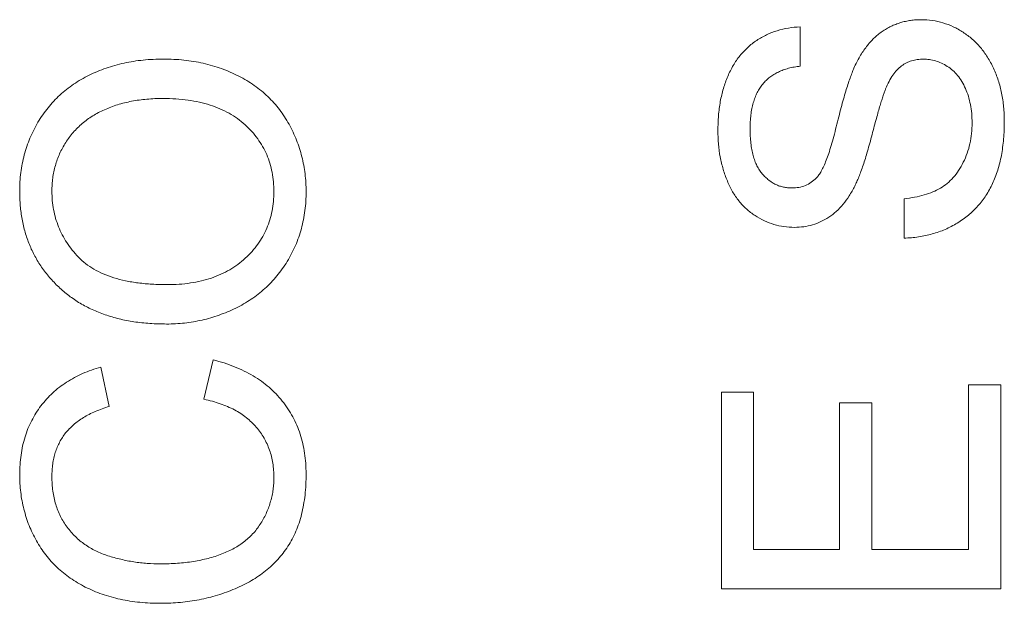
# Model space of a CAD drawing. Header units: millimetres. Extents: x 10 to 277, y 8 to 208.
# Tile 32 of 61: x 53.65 to 57.17, y 161.18 to 163.27. Entities that reach past the tile are written whole.
import ezdxf

# ---------------------------------------------------------------- set-up
doc = ezdxf.new("R2010")
doc.units = ezdxf.units.MM

msp = doc.modelspace()

# ---------------------------------------------------------------- linework, layer by layer
at = {"color": 7, "linetype": 'Continuous', "lineweight": 0}
for p, q in [((56.44, 163.2445), (56.44, 163.1034)), ((56.44, 163.2445), (56.44, 163.1034)), ((56.8118, 162.4881), (56.8118, 162.6291)), ((56.8118, 162.4881), (56.8118, 162.6291)), ((54.305, 161.9111), (54.3378, 162.0522)), ((54.305, 161.9111), (54.3378, 162.0522)), ((53.9358, 162.0265), (53.9661, 161.8855)), ((53.9358, 162.0265), (53.9661, 161.8855)), ((56.158, 161.9368), (56.2733, 161.9368)), ((56.158, 161.2317), (56.158, 161.9368)), ((56.158, 161.2317), (56.158, 161.9368)), ((56.158, 161.9368), (56.2733, 161.9368)), ((56.2733, 161.9368), (56.2733, 161.3727)), ((56.2733, 161.9368), (56.2733, 161.3727)), ((57.0426, 161.3727), (57.0426, 161.9624)), ((57.0426, 161.9624), (57.158, 161.9624)), ((57.0426, 161.9624), (57.158, 161.9624)), ((57.0426, 161.3727), (57.0426, 161.9624)), ((57.158, 161.9624), (57.158, 161.2317)), ((57.158, 161.9624), (57.158, 161.2317)), ((56.581, 161.8983), (56.6964, 161.8983)), ((56.581, 161.3727), (56.581, 161.8983)), ((56.581, 161.8983), (56.6964, 161.8983)), ((56.581, 161.3727), (56.581, 161.8983)), ((56.6964, 161.8983), (56.6964, 161.3727)), ((56.6964, 161.8983), (56.6964, 161.3727)), ((56.2733, 161.3727), (56.581, 161.3727)), ((56.2733, 161.3727), (56.581, 161.3727)), ((56.6964, 161.3727), (57.0426, 161.3727)), ((56.6964, 161.3727), (57.0426, 161.3727)), ((57.158, 161.2317), (56.158, 161.2317)), ((57.158, 161.2317), (56.158, 161.2317))]:
    msp.add_line(p, q, dxfattribs=at)
at = {"color": 7, "linetype": 'Continuous', "lineweight": 0, "flags": 128}
for points in [[(56.44, 163.2445), (56.44, 163.2445)], [(54.1596, 163.1291), (54.1596, 163.1291)], [(56.44, 163.1034), (56.44, 163.1034)], [(56.6323, 163.0966), (56.6323, 163.0966)], [(56.8809, 163.1291), (56.8809, 163.1291)], [(56.7459, 163.0225), (56.7459, 163.0225)], [(54.1586, 162.9881), (54.1586, 162.9881)], [(57.0554, 162.9007), (57.0554, 162.9007)], [(57.1708, 162.9069), (57.1708, 162.9069)], [(56.1451, 162.8737), (56.1451, 162.8737)], [(56.2605, 162.8793), (56.2605, 162.8793)], [(56.4981, 162.7034), (56.4981, 162.7034)], [(56.6351, 162.6742), (56.6351, 162.6742)], [(53.6451, 162.6553), (53.6451, 162.6553)], [(53.7605, 162.6561), (53.7605, 162.6561)], [(54.5554, 162.6541), (54.5554, 162.6541)], [(54.6708, 162.6547), (54.6708, 162.6547)], [(56.4098, 162.6676), (56.4098, 162.6676)], [(56.8118, 162.6291), (56.8118, 162.6291)], [(56.419, 162.5265), (56.419, 162.5265)], [(56.8118, 162.4881), (56.8118, 162.4881)], [(54.1728, 162.3214), (54.1728, 162.3214)], [(54.1712, 162.1804), (54.1712, 162.1804)], [(54.3378, 162.0522), (54.3378, 162.0522)], [(53.9358, 162.0265), (53.9358, 162.0265)], [(56.158, 161.9368), (56.158, 161.9368)], [(56.2733, 161.9368), (56.2733, 161.9368)], [(57.0426, 161.9624), (57.0426, 161.9624)], [(57.158, 161.9624), (57.158, 161.9624)], [(54.305, 161.9111), (54.305, 161.9111)], [(56.581, 161.8983), (56.581, 161.8983)], [(56.6964, 161.8983), (56.6964, 161.8983)], [(53.9661, 161.8855), (53.9661, 161.8855)], [(53.6451, 161.6411), (53.6451, 161.6411)], [(53.7605, 161.6343), (53.7605, 161.6343)], [(54.5554, 161.6307), (54.5554, 161.6307)], [(54.6708, 161.6439), (54.6708, 161.6439)], [(56.2733, 161.3727), (56.2733, 161.3727)], [(56.581, 161.3727), (56.581, 161.3727)], [(56.6964, 161.3727), (56.6964, 161.3727)], [(57.0426, 161.3727), (57.0426, 161.3727)], [(54.1499, 161.3214), (54.1499, 161.3214)], [(56.158, 161.2317), (56.158, 161.2317)], [(57.158, 161.2317), (57.158, 161.2317)], [(54.1505, 161.1804), (54.1505, 161.1804)]]:
    msp.add_lwpolyline(points, dxfattribs=at)
at = {"color": 7, "linetype": 'Continuous', "lineweight": 0}
for points, knots in [([(56.1451, 162.8737), (56.1455, 162.8915), (56.1463, 162.9261), (56.153, 162.9764), (56.164, 163.0234), (56.1768, 163.0601), (56.1896, 163.0874), (56.1998, 163.1066), (56.2114, 163.1245), (56.2237, 163.1414), (56.2375, 163.1568), (56.252, 163.1712), (56.2675, 163.1844), (56.2898, 163.2001), (56.3193, 163.217), (56.3576, 163.2315), (56.398, 163.2415), (56.4259, 163.2435), (56.44, 163.2445)], [0, 0, 0, 0, 0.100455, 0.195606, 0.28594, 0.372822, 0.414857, 0.456053, 0.495932, 0.535326, 0.574089, 0.612244, 0.650798, 0.689222, 0.765932, 0.842381, 0.91999, 1, 1, 1, 1]), ([(56.1451, 162.8737), (56.1455, 162.8915), (56.1463, 162.9261), (56.153, 162.9764), (56.164, 163.0234), (56.1768, 163.0601), (56.1896, 163.0874), (56.1998, 163.1066), (56.2114, 163.1245), (56.2237, 163.1414), (56.2375, 163.1568), (56.252, 163.1712), (56.2675, 163.1844), (56.2898, 163.2001), (56.3193, 163.217), (56.3576, 163.2315), (56.398, 163.2415), (56.4259, 163.2435), (56.44, 163.2445)], [0, 0, 0, 0, 0.100455, 0.195606, 0.28594, 0.372822, 0.414857, 0.456053, 0.495932, 0.535326, 0.574089, 0.612244, 0.650798, 0.689222, 0.765932, 0.842381, 0.91999, 1, 1, 1, 1]), ([(56.6323, 163.0966), (56.6356, 163.1038), (56.6421, 163.1179), (56.6533, 163.1379), (56.6647, 163.1567), (56.6773, 163.1736), (56.6901, 163.1895), (56.7038, 163.2036), (56.7179, 163.2166), (56.7331, 163.2278), (56.7487, 163.2378), (56.7648, 163.2466), (56.7817, 163.2536), (56.799, 163.2598), (56.817, 163.2643), (56.8355, 163.2678), (56.8546, 163.2698), (56.8676, 163.27), (56.8741, 163.2701)], [0, 0, 0, 0, 0.074934, 0.147082, 0.216371, 0.282882, 0.346667, 0.408816, 0.469245, 0.528417, 0.586988, 0.644405, 0.702179, 0.759759, 0.818484, 0.877629, 0.938018, 1, 1, 1, 1]), ([(56.6323, 163.0966), (56.6356, 163.1038), (56.6421, 163.1179), (56.6533, 163.1379), (56.6647, 163.1567), (56.6773, 163.1736), (56.6901, 163.1895), (56.7038, 163.2036), (56.7179, 163.2166), (56.7331, 163.2278), (56.7487, 163.2378), (56.7648, 163.2466), (56.7817, 163.2536), (56.799, 163.2598), (56.817, 163.2643), (56.8355, 163.2678), (56.8546, 163.2698), (56.8676, 163.27), (56.8741, 163.2701)], [0, 0, 0, 0, 0.074934, 0.147082, 0.216371, 0.282882, 0.346667, 0.408816, 0.469245, 0.528417, 0.586988, 0.644405, 0.702179, 0.759759, 0.818484, 0.877629, 0.938018, 1, 1, 1, 1]), ([(56.8741, 163.2701), (56.8872, 163.2696), (56.9132, 163.2685), (56.9515, 163.2597), (56.9885, 163.2456), (57.0178, 163.2292), (57.0403, 163.2136), (57.0564, 163.2006), (57.0714, 163.1861), (57.0856, 163.1706), (57.0987, 163.1539), (57.1108, 163.1358), (57.122, 163.1166), (57.1357, 163.0892), (57.1499, 163.0528), (57.1622, 163.0065), (57.1695, 162.9576), (57.1703, 162.9241), (57.1708, 162.9069)], [0, 0, 0, 0, 0.074812, 0.1489, 0.223876, 0.301296, 0.34089, 0.380334, 0.420119, 0.45994, 0.500819, 0.541892, 0.584422, 0.62806, 0.717242, 0.807928, 0.90193, 1, 1, 1, 1]), ([(56.8741, 163.2701), (56.8872, 163.2696), (56.9132, 163.2685), (56.9515, 163.2597), (56.9885, 163.2456), (57.0178, 163.2292), (57.0403, 163.2136), (57.0564, 163.2006), (57.0714, 163.1861), (57.0856, 163.1706), (57.0987, 163.1539), (57.1108, 163.1358), (57.122, 163.1166), (57.1357, 163.0892), (57.1499, 163.0528), (57.1622, 163.0065), (57.1695, 162.9576), (57.1703, 162.9241), (57.1708, 162.9069)], [0, 0, 0, 0, 0.074812, 0.1489, 0.223876, 0.301296, 0.34089, 0.380334, 0.420119, 0.45994, 0.500819, 0.541892, 0.584422, 0.62806, 0.717242, 0.807928, 0.90193, 1, 1, 1, 1]), ([(53.6451, 162.6553), (53.6453, 162.6666), (53.6457, 162.689), (53.6487, 162.7222), (53.654, 162.7545), (53.6612, 162.7859), (53.6705, 162.8165), (53.6816, 162.8463), (53.695, 162.8752), (53.7103, 162.9031), (53.7274, 162.9298), (53.7464, 162.955), (53.7669, 162.9785), (53.7888, 163.0006), (53.8127, 163.0207), (53.8381, 163.0393), (53.865, 163.0564), (53.8936, 163.0715), (53.9233, 163.0852), (53.9542, 163.0967), (53.986, 163.1069), (54.0188, 163.1151), (54.0527, 163.1212), (54.0874, 163.1259), (54.1232, 163.1284), (54.1473, 163.1289), (54.1596, 163.1291)], [0, 0, 0, 0, 0.043093, 0.085576, 0.126892, 0.167946, 0.208423, 0.248994, 0.289136, 0.32986, 0.370443, 0.410306, 0.449869, 0.489519, 0.528942, 0.569062, 0.609508, 0.650559, 0.692304, 0.734247, 0.776486, 0.819573, 0.863115, 0.90785, 0.95334, 1, 1, 1, 1]), ([(53.6451, 162.6553), (53.6453, 162.6666), (53.6457, 162.689), (53.6487, 162.7222), (53.654, 162.7545), (53.6612, 162.7859), (53.6705, 162.8165), (53.6816, 162.8463), (53.695, 162.8752), (53.7103, 162.9031), (53.7274, 162.9298), (53.7464, 162.955), (53.7669, 162.9785), (53.7888, 163.0006), (53.8127, 163.0207), (53.8381, 163.0393), (53.865, 163.0564), (53.8936, 163.0715), (53.9233, 163.0852), (53.9542, 163.0967), (53.986, 163.1069), (54.0188, 163.1151), (54.0527, 163.1212), (54.0874, 163.1259), (54.1232, 163.1284), (54.1473, 163.1289), (54.1596, 163.1291)], [0, 0, 0, 0, 0.043093, 0.085576, 0.126892, 0.167946, 0.208423, 0.248994, 0.289136, 0.32986, 0.370443, 0.410306, 0.449869, 0.489519, 0.528942, 0.569062, 0.609508, 0.650559, 0.692304, 0.734247, 0.776486, 0.819573, 0.863115, 0.90785, 0.95334, 1, 1, 1, 1]), ([(54.1596, 163.1291), (54.172, 163.1289), (54.1965, 163.1285), (54.2328, 163.1257), (54.268, 163.1208), (54.3023, 163.1143), (54.3356, 163.1056), (54.3679, 163.0952), (54.3992, 163.0827), (54.4294, 163.0686), (54.4582, 163.0526), (54.4854, 163.035), (54.5106, 163.0157), (54.5342, 162.995), (54.5559, 162.9726), (54.5755, 162.9483), (54.5937, 162.9229), (54.6098, 162.8957), (54.6241, 162.8676), (54.6367, 162.8388), (54.647, 162.8094), (54.656, 162.7796), (54.6624, 162.7491), (54.6673, 162.7182), (54.6702, 162.6866), (54.6706, 162.6654), (54.6708, 162.6547)], [0, 0, 0, 0, 0.047562, 0.093968, 0.13912, 0.183638, 0.227471, 0.270719, 0.31363, 0.356282, 0.398391, 0.439584, 0.480075, 0.51992, 0.559692, 0.599296, 0.639085, 0.679548, 0.720018, 0.759859, 0.799476, 0.839189, 0.878949, 0.918789, 0.959081, 1, 1, 1, 1]), ([(54.1596, 163.1291), (54.172, 163.1289), (54.1965, 163.1285), (54.2328, 163.1257), (54.268, 163.1208), (54.3023, 163.1143), (54.3356, 163.1056), (54.3679, 163.0952), (54.3992, 163.0827), (54.4294, 163.0686), (54.4582, 163.0526), (54.4854, 163.035), (54.5106, 163.0157), (54.5342, 162.995), (54.5559, 162.9726), (54.5755, 162.9483), (54.5937, 162.9229), (54.6098, 162.8957), (54.6241, 162.8676), (54.6367, 162.8388), (54.647, 162.8094), (54.656, 162.7796), (54.6624, 162.7491), (54.6673, 162.7182), (54.6702, 162.6866), (54.6706, 162.6654), (54.6708, 162.6547)], [0, 0, 0, 0, 0.047562, 0.093968, 0.13912, 0.183638, 0.227471, 0.270719, 0.31363, 0.356282, 0.398391, 0.439584, 0.480075, 0.51992, 0.559692, 0.599296, 0.639085, 0.679548, 0.720018, 0.759859, 0.799476, 0.839189, 0.878949, 0.918789, 0.959081, 1, 1, 1, 1]), ([(56.44, 163.1034), (56.4328, 163.1026), (56.4188, 163.1008), (56.3986, 163.0965), (56.3797, 163.0903), (56.3621, 163.0832), (56.346, 163.0745), (56.331, 163.0645), (56.3177, 163.0528), (56.3054, 163.0399), (56.2948, 163.0253), (56.2856, 163.0092), (56.2777, 162.9915), (56.2716, 162.9721), (56.2666, 162.9512), (56.2629, 162.9287), (56.2611, 162.9045), (56.2607, 162.8878), (56.2605, 162.8793)], [0, 0, 0, 0, 0.067134, 0.131361, 0.19267, 0.251172, 0.307605, 0.363097, 0.418158, 0.472667, 0.528217, 0.585556, 0.645364, 0.708046, 0.774506, 0.84499, 0.920429, 1, 1, 1, 1]), ([(56.44, 163.1034), (56.4328, 163.1026), (56.4188, 163.1008), (56.3986, 163.0965), (56.3797, 163.0903), (56.3621, 163.0832), (56.346, 163.0745), (56.331, 163.0645), (56.3177, 163.0528), (56.3054, 163.0399), (56.2948, 163.0253), (56.2856, 163.0092), (56.2777, 162.9915), (56.2716, 162.9721), (56.2666, 162.9512), (56.2629, 162.9287), (56.2611, 162.9045), (56.2607, 162.8878), (56.2605, 162.8793)], [0, 0, 0, 0, 0.067134, 0.131361, 0.19267, 0.251172, 0.307605, 0.363097, 0.418158, 0.472667, 0.528217, 0.585556, 0.645364, 0.708046, 0.774506, 0.84499, 0.920429, 1, 1, 1, 1]), ([(56.4981, 162.7034), (56.5011, 162.7069), (56.5076, 162.7146), (56.5163, 162.7289), (56.525, 162.7466), (56.5337, 162.7678), (56.5425, 162.7926), (56.5515, 162.8208), (56.5604, 162.8527), (56.5691, 162.8871), (56.5777, 162.9219), (56.5864, 162.9549), (56.5944, 162.9853), (56.6028, 163.0128), (56.6102, 163.0378), (56.618, 163.0598), (56.625, 163.0792), (56.63, 163.0911), (56.6323, 163.0966)], [0, 0, 0, 0, 0.032743, 0.07241, 0.119612, 0.174674, 0.237347, 0.308355, 0.387633, 0.474787, 0.563336, 0.645141, 0.720208, 0.789275, 0.851496, 0.90733, 0.956968, 1, 1, 1, 1]), ([(56.4981, 162.7034), (56.5011, 162.7069), (56.5076, 162.7146), (56.5163, 162.7289), (56.525, 162.7466), (56.5337, 162.7678), (56.5425, 162.7926), (56.5515, 162.8208), (56.5604, 162.8527), (56.5691, 162.8871), (56.5777, 162.9219), (56.5864, 162.9549), (56.5944, 162.9853), (56.6028, 163.0128), (56.6102, 163.0378), (56.618, 163.0598), (56.625, 163.0792), (56.63, 163.0911), (56.6323, 163.0966)], [0, 0, 0, 0, 0.032743, 0.07241, 0.119612, 0.174674, 0.237347, 0.308355, 0.387633, 0.474787, 0.563336, 0.645141, 0.720208, 0.789275, 0.851496, 0.90733, 0.956968, 1, 1, 1, 1]), ([(56.8809, 163.1291), (56.8737, 163.1288), (56.8596, 163.1281), (56.8389, 163.1237), (56.82, 163.1157), (56.8021, 163.105), (56.7858, 163.0903), (56.771, 163.0715), (56.7573, 163.0487), (56.7498, 163.0316), (56.7459, 163.0225)], [0, 0, 0, 0, 0.1177299, 0.230103, 0.3407378, 0.4514848, 0.5677653, 0.6961183, 0.8394896, 1, 1, 1, 1]), ([(56.8809, 163.1291), (56.8737, 163.1288), (56.8596, 163.1281), (56.8389, 163.1237), (56.82, 163.1157), (56.8021, 163.105), (56.7858, 163.0903), (56.771, 163.0715), (56.7573, 163.0487), (56.7498, 163.0316), (56.7459, 163.0225)], [0, 0, 0, 0, 0.1177299, 0.230103, 0.3407378, 0.4514848, 0.5677653, 0.6961183, 0.8394896, 1, 1, 1, 1]), ([(57.0554, 162.9007), (57.0552, 162.912), (57.0548, 162.9341), (57.0499, 162.966), (57.0427, 162.9959), (57.0322, 163.0235), (57.0194, 163.0485), (57.0042, 163.0703), (56.9868, 163.0888), (56.9669, 163.1034), (56.9461, 163.1148), (56.9248, 163.1232), (56.9029, 163.1281), (56.8882, 163.1288), (56.8809, 163.1291)], [0, 0, 0, 0, 0.105606, 0.205911, 0.30116, 0.393234, 0.481199, 0.562782, 0.641386, 0.717682, 0.791728, 0.862688, 0.931762, 1, 1, 1, 1]), ([(57.0554, 162.9007), (57.0552, 162.912), (57.0548, 162.9341), (57.0499, 162.966), (57.0427, 162.9959), (57.0322, 163.0235), (57.0194, 163.0485), (57.0042, 163.0703), (56.9868, 163.0888), (56.9669, 163.1034), (56.9461, 163.1148), (56.9248, 163.1232), (56.9029, 163.1281), (56.8882, 163.1288), (56.8809, 163.1291)], [0, 0, 0, 0, 0.105606, 0.205911, 0.30116, 0.393234, 0.481199, 0.562782, 0.641386, 0.717682, 0.791728, 0.862688, 0.931762, 1, 1, 1, 1]), ([(56.7459, 163.0225), (56.7445, 163.019), (56.7412, 163.011), (56.7369, 162.9974), (56.7313, 162.9812), (56.7255, 162.9621), (56.7195, 162.9401), (56.7123, 162.9154), (56.705, 162.8878), (56.6972, 162.8583), (56.6893, 162.8285), (56.6812, 162.8), (56.6735, 162.7738), (56.6657, 162.7496), (56.6579, 162.7277), (56.6503, 162.7078), (56.643, 162.6901), (56.6376, 162.6793), (56.6351, 162.6742)], [0, 0, 0, 0, 0.0312, 0.070487, 0.117216, 0.171577, 0.234124, 0.304114, 0.382307, 0.467799, 0.554489, 0.635229, 0.710034, 0.77909, 0.842964, 0.901, 0.953246, 1, 1, 1, 1]), ([(56.7459, 163.0225), (56.7445, 163.019), (56.7412, 163.011), (56.7369, 162.9974), (56.7313, 162.9812), (56.7255, 162.9621), (56.7195, 162.9401), (56.7123, 162.9154), (56.705, 162.8878), (56.6972, 162.8583), (56.6893, 162.8285), (56.6812, 162.8), (56.6735, 162.7738), (56.6657, 162.7496), (56.6579, 162.7277), (56.6503, 162.7078), (56.643, 162.6901), (56.6376, 162.6793), (56.6351, 162.6742)], [0, 0, 0, 0, 0.0312, 0.070487, 0.117216, 0.171577, 0.234124, 0.304114, 0.382307, 0.467799, 0.554489, 0.635229, 0.710034, 0.77909, 0.842964, 0.901, 0.953246, 1, 1, 1, 1]), ([(54.1586, 162.9881), (54.1487, 162.988), (54.1293, 162.9878), (54.1007, 162.9856), (54.073, 162.9827), (54.0462, 162.9784), (54.0205, 162.9724), (53.9956, 162.9658), (53.9717, 162.9575), (53.9489, 162.9481), (53.927, 162.9376), (53.9065, 162.9257), (53.8873, 162.9126), (53.8691, 162.8986), (53.8523, 162.8832), (53.8368, 162.8666), (53.8225, 162.8489), (53.8096, 162.8302), (53.798, 162.8106), (53.7879, 162.7903), (53.7795, 162.7694), (53.7727, 162.7479), (53.7673, 162.7258), (53.7632, 162.7031), (53.761, 162.6798), (53.7607, 162.6641), (53.7605, 162.6561)], [0, 0, 0, 0, 0.050845, 0.09974, 0.14742, 0.194062, 0.239142, 0.283305, 0.326537, 0.368891, 0.410522, 0.450995, 0.490817, 0.529979, 0.569119, 0.607756, 0.646593, 0.685848, 0.724962, 0.763672, 0.802197, 0.84076, 0.879664, 0.919081, 0.959103, 1, 1, 1, 1]), ([(54.1586, 162.9881), (54.1487, 162.988), (54.1293, 162.9878), (54.1007, 162.9856), (54.073, 162.9827), (54.0462, 162.9784), (54.0205, 162.9724), (53.9956, 162.9658), (53.9717, 162.9575), (53.9489, 162.9481), (53.927, 162.9376), (53.9065, 162.9257), (53.8873, 162.9126), (53.8691, 162.8986), (53.8523, 162.8832), (53.8368, 162.8666), (53.8225, 162.8489), (53.8096, 162.8302), (53.798, 162.8106), (53.7879, 162.7903), (53.7795, 162.7694), (53.7727, 162.7479), (53.7673, 162.7258), (53.7632, 162.7031), (53.761, 162.6798), (53.7607, 162.6641), (53.7605, 162.6561)], [0, 0, 0, 0, 0.050845, 0.09974, 0.14742, 0.194062, 0.239142, 0.283305, 0.326537, 0.368891, 0.410522, 0.450995, 0.490817, 0.529979, 0.569119, 0.607756, 0.646593, 0.685848, 0.724962, 0.763672, 0.802197, 0.84076, 0.879664, 0.919081, 0.959103, 1, 1, 1, 1]), ([(54.5554, 162.6541), (54.5551, 162.666), (54.5545, 162.6893), (54.5496, 162.7235), (54.5413, 162.756), (54.5303, 162.7871), (54.5153, 162.8163), (54.4978, 162.8442), (54.4764, 162.8701), (54.4523, 162.8946), (54.425, 162.9165), (54.3951, 162.936), (54.3621, 162.9518), (54.3267, 162.9655), (54.2884, 162.9755), (54.2475, 162.9829), (54.2039, 162.9874), (54.1739, 162.9878), (54.1586, 162.9881)], [0, 0, 0, 0, 0.061055, 0.119545, 0.176806, 0.232956, 0.288583, 0.344667, 0.401662, 0.46054, 0.520477, 0.581213, 0.643431, 0.707961, 0.775371, 0.846414, 0.921152, 1, 1, 1, 1]), ([(54.5554, 162.6541), (54.5551, 162.666), (54.5545, 162.6893), (54.5496, 162.7235), (54.5413, 162.756), (54.5303, 162.7871), (54.5153, 162.8163), (54.4978, 162.8442), (54.4764, 162.8701), (54.4523, 162.8946), (54.425, 162.9165), (54.3951, 162.936), (54.3621, 162.9518), (54.3267, 162.9655), (54.2884, 162.9755), (54.2475, 162.9829), (54.2039, 162.9874), (54.1739, 162.9878), (54.1586, 162.9881)], [0, 0, 0, 0, 0.061055, 0.119545, 0.176806, 0.232956, 0.288583, 0.344667, 0.401662, 0.46054, 0.520477, 0.581213, 0.643431, 0.707961, 0.775371, 0.846414, 0.921152, 1, 1, 1, 1]), ([(57.1708, 162.9069), (57.1707, 162.896), (57.1705, 162.8747), (57.1685, 162.8434), (57.165, 162.8134), (57.1608, 162.7846), (57.1546, 162.7574), (57.1475, 162.7314), (57.1389, 162.7068), (57.1291, 162.6834), (57.1177, 162.6615), (57.1055, 162.6406), (57.0915, 162.6212), (57.0764, 162.6028), (57.06, 162.5856), (57.0421, 162.5698), (57.023, 162.555), (57.0026, 162.5417), (56.9812, 162.5297), (56.9591, 162.519), (56.9363, 162.51), (56.9127, 162.5026), (56.8885, 162.4966), (56.8635, 162.4922), (56.8379, 162.4891), (56.8206, 162.4884), (56.8118, 162.4881)], [0, 0, 0, 0, 0.052498, 0.102837, 0.151449, 0.19804, 0.242888, 0.286016, 0.327975, 0.368525, 0.407987, 0.446977, 0.48531, 0.523284, 0.561549, 0.599871, 0.638451, 0.67775, 0.717254, 0.756573, 0.79604, 0.835556, 0.8757, 0.916254, 0.957755, 1, 1, 1, 1]), ([(57.1708, 162.9069), (57.1707, 162.896), (57.1705, 162.8747), (57.1685, 162.8434), (57.165, 162.8134), (57.1608, 162.7846), (57.1546, 162.7574), (57.1475, 162.7314), (57.1389, 162.7068), (57.1291, 162.6834), (57.1177, 162.6615), (57.1055, 162.6406), (57.0915, 162.6212), (57.0764, 162.6028), (57.06, 162.5856), (57.0421, 162.5698), (57.023, 162.555), (57.0026, 162.5417), (56.9812, 162.5297), (56.9591, 162.519), (56.9363, 162.51), (56.9127, 162.5026), (56.8885, 162.4966), (56.8635, 162.4922), (56.8379, 162.4891), (56.8206, 162.4884), (56.8118, 162.4881)], [0, 0, 0, 0, 0.052498, 0.102837, 0.151449, 0.19804, 0.242888, 0.286016, 0.327975, 0.368525, 0.407987, 0.446977, 0.48531, 0.523284, 0.561549, 0.599871, 0.638451, 0.67775, 0.717254, 0.756573, 0.79604, 0.835556, 0.8757, 0.916254, 0.957755, 1, 1, 1, 1]), ([(56.8118, 162.6291), (56.8245, 162.6306), (56.8488, 162.6336), (56.8833, 162.642), (56.9142, 162.6526), (56.9421, 162.6662), (56.9667, 162.6835), (56.9888, 162.7048), (57.0081, 162.7304), (57.0248, 162.7597), (57.0385, 162.7918), (57.0483, 162.8264), (57.0543, 162.8629), (57.055, 162.8879), (57.0554, 162.9007)], [0, 0, 0, 0, 0.0938053, 0.180205, 0.2603876, 0.3344376, 0.4070922, 0.4814546, 0.5592844, 0.6420449, 0.7285605, 0.8159603, 0.9060263, 1, 1, 1, 1]), ([(56.8118, 162.6291), (56.8245, 162.6306), (56.8488, 162.6336), (56.8833, 162.642), (56.9142, 162.6526), (56.9421, 162.6662), (56.9667, 162.6835), (56.9888, 162.7048), (57.0081, 162.7304), (57.0248, 162.7597), (57.0385, 162.7918), (57.0483, 162.8264), (57.0543, 162.8629), (57.055, 162.8879), (57.0554, 162.9007)], [0, 0, 0, 0, 0.0938053, 0.180205, 0.2603876, 0.3344376, 0.4070922, 0.4814546, 0.5592844, 0.6420449, 0.7285605, 0.8159603, 0.9060263, 1, 1, 1, 1]), ([(56.419, 162.5265), (56.4066, 162.527), (56.3819, 162.528), (56.3457, 162.5363), (56.3109, 162.5498), (56.2831, 162.565), (56.2622, 162.5798), (56.2473, 162.5923), (56.2334, 162.606), (56.2204, 162.6209), (56.2086, 162.6371), (56.1974, 162.6543), (56.1878, 162.6731), (56.1756, 162.6994), (56.1634, 162.7346), (56.1527, 162.779), (56.1464, 162.8256), (56.1456, 162.8574), (56.1451, 162.8737)], [0, 0, 0, 0, 0.074992, 0.149159, 0.223655, 0.300753, 0.33991, 0.378947, 0.418121, 0.458253, 0.498448, 0.539727, 0.582234, 0.62584, 0.715494, 0.807392, 0.901638, 1, 1, 1, 1]), ([(56.419, 162.5265), (56.4066, 162.527), (56.3819, 162.528), (56.3457, 162.5363), (56.3109, 162.5498), (56.2831, 162.565), (56.2622, 162.5798), (56.2473, 162.5923), (56.2334, 162.606), (56.2204, 162.6209), (56.2086, 162.6371), (56.1974, 162.6543), (56.1878, 162.6731), (56.1756, 162.6994), (56.1634, 162.7346), (56.1527, 162.779), (56.1464, 162.8256), (56.1456, 162.8574), (56.1451, 162.8737)], [0, 0, 0, 0, 0.074992, 0.149159, 0.223655, 0.300753, 0.33991, 0.378947, 0.418121, 0.458253, 0.498448, 0.539727, 0.582234, 0.62584, 0.715494, 0.807392, 0.901638, 1, 1, 1, 1]), ([(56.2605, 162.8793), (56.2606, 162.8704), (56.2607, 162.8532), (56.2631, 162.8283), (56.2663, 162.8053), (56.2712, 162.7841), (56.277, 162.7647), (56.2847, 162.7473), (56.2935, 162.7317), (56.3038, 162.718), (56.3151, 162.7062), (56.327, 162.6959), (56.3393, 162.687), (56.3524, 162.6799), (56.3659, 162.6742), (56.3801, 162.6706), (56.3947, 162.668), (56.4047, 162.6677), (56.4098, 162.6676)], [0, 0, 0, 0, 0.091485, 0.177093, 0.257037, 0.331106, 0.400272, 0.465559, 0.526546, 0.585, 0.640939, 0.69457, 0.746852, 0.797016, 0.847587, 0.897467, 0.947664, 1, 1, 1, 1]), ([(56.2605, 162.8793), (56.2606, 162.8704), (56.2607, 162.8532), (56.2631, 162.8283), (56.2663, 162.8053), (56.2712, 162.7841), (56.277, 162.7647), (56.2847, 162.7473), (56.2935, 162.7317), (56.3038, 162.718), (56.3151, 162.7062), (56.327, 162.6959), (56.3393, 162.687), (56.3524, 162.6799), (56.3659, 162.6742), (56.3801, 162.6706), (56.3947, 162.668), (56.4047, 162.6677), (56.4098, 162.6676)], [0, 0, 0, 0, 0.091485, 0.177093, 0.257037, 0.331106, 0.400272, 0.465559, 0.526546, 0.585, 0.640939, 0.69457, 0.746852, 0.797016, 0.847587, 0.897467, 0.947664, 1, 1, 1, 1]), ([(56.4098, 162.6676), (56.4184, 162.6679), (56.4351, 162.6686), (56.4588, 162.6758), (56.4804, 162.687), (56.4922, 162.6979), (56.4981, 162.7034)], [0, 0, 0, 0, 0.262741, 0.509957, 0.753327, 1, 1, 1, 1]), ([(56.4098, 162.6676), (56.4184, 162.6679), (56.4351, 162.6686), (56.4588, 162.6758), (56.4804, 162.687), (56.4922, 162.6979), (56.4981, 162.7034)], [0, 0, 0, 0, 0.262741, 0.509957, 0.753327, 1, 1, 1, 1]), ([(56.6351, 162.6742), (56.6288, 162.6624), (56.6165, 162.6397), (56.5946, 162.609), (56.57, 162.5834), (56.5433, 162.5625), (56.5147, 162.5462), (56.4842, 162.5351), (56.4522, 162.5276), (56.4302, 162.5269), (56.419, 162.5265)], [0, 0, 0, 0, 0.144831, 0.2795615, 0.4069663, 0.5280955, 0.6460082, 0.761843, 0.8789205, 1, 1, 1, 1]), ([(56.6351, 162.6742), (56.6288, 162.6624), (56.6165, 162.6397), (56.5946, 162.609), (56.57, 162.5834), (56.5433, 162.5625), (56.5147, 162.5462), (56.4842, 162.5351), (56.4522, 162.5276), (56.4302, 162.5269), (56.419, 162.5265)], [0, 0, 0, 0, 0.144831, 0.2795615, 0.4069663, 0.5280955, 0.6460082, 0.761843, 0.8789205, 1, 1, 1, 1]), ([(54.1712, 162.1804), (54.1511, 162.1807), (54.1121, 162.1814), (54.0552, 162.1877), (54.0017, 162.198), (53.9515, 162.2127), (53.9046, 162.2313), (53.861, 162.2539), (53.821, 162.2813), (53.7843, 162.3122), (53.7518, 162.3467), (53.723, 162.3835), (53.6989, 162.4229), (53.6791, 162.4647), (53.6639, 162.509), (53.6532, 162.5557), (53.6463, 162.6047), (53.6455, 162.6382), (53.6451, 162.6553)], [0, 0, 0, 0, 0.075226, 0.146575, 0.2145, 0.27953, 0.342403, 0.403496, 0.463762, 0.523864, 0.583252, 0.641302, 0.698898, 0.756295, 0.814628, 0.874325, 0.935783, 1, 1, 1, 1]), ([(54.1712, 162.1804), (54.1511, 162.1807), (54.1121, 162.1814), (54.0552, 162.1877), (54.0017, 162.198), (53.9515, 162.2127), (53.9046, 162.2313), (53.861, 162.2539), (53.821, 162.2813), (53.7843, 162.3122), (53.7518, 162.3467), (53.723, 162.3835), (53.6989, 162.4229), (53.6791, 162.4647), (53.6639, 162.509), (53.6532, 162.5557), (53.6463, 162.6047), (53.6455, 162.6382), (53.6451, 162.6553)], [0, 0, 0, 0, 0.075226, 0.146575, 0.2145, 0.27953, 0.342403, 0.403496, 0.463762, 0.523864, 0.583252, 0.641302, 0.698898, 0.756295, 0.814628, 0.874325, 0.935783, 1, 1, 1, 1]), ([(53.7605, 162.6561), (53.7607, 162.6449), (53.7612, 162.6227), (53.7661, 162.5901), (53.7733, 162.5586), (53.7839, 162.5284), (53.7971, 162.4993), (53.8138, 162.4716), (53.833, 162.4448), (53.8553, 162.4195), (53.8809, 162.3959), (53.9111, 162.3759), (53.9451, 162.3591), (53.983, 162.3451), (54.0249, 162.3343), (54.0707, 162.3269), (54.1204, 162.3223), (54.1549, 162.3217), (54.1728, 162.3214)], [0, 0, 0, 0, 0.055945, 0.110386, 0.164053, 0.216874, 0.269578, 0.322987, 0.377562, 0.433432, 0.490906, 0.550611, 0.613105, 0.679851, 0.75135, 0.828256, 0.910792, 1, 1, 1, 1]), ([(53.7605, 162.6561), (53.7607, 162.6449), (53.7612, 162.6227), (53.7661, 162.5901), (53.7733, 162.5586), (53.7839, 162.5284), (53.7971, 162.4993), (53.8138, 162.4716), (53.833, 162.4448), (53.8553, 162.4195), (53.8809, 162.3959), (53.9111, 162.3759), (53.9451, 162.3591), (53.983, 162.3451), (54.0249, 162.3343), (54.0707, 162.3269), (54.1204, 162.3223), (54.1549, 162.3217), (54.1728, 162.3214)], [0, 0, 0, 0, 0.055945, 0.110386, 0.164053, 0.216874, 0.269578, 0.322987, 0.377562, 0.433432, 0.490906, 0.550611, 0.613105, 0.679851, 0.75135, 0.828256, 0.910792, 1, 1, 1, 1]), ([(54.6708, 162.6547), (54.6706, 162.6432), (54.6702, 162.6205), (54.667, 162.5868), (54.6614, 162.5541), (54.6545, 162.5221), (54.6447, 162.4912), (54.6331, 162.4612), (54.6192, 162.4322), (54.6034, 162.4042), (54.5858, 162.3776), (54.5665, 162.3525), (54.546, 162.3289), (54.5233, 162.3074), (54.4996, 162.287), (54.474, 162.2687), (54.4471, 162.2519), (54.4186, 162.237), (54.3894, 162.2235), (54.3594, 162.2122), (54.3291, 162.2023), (54.2983, 162.1943), (54.2671, 162.188), (54.2355, 162.1838), (54.2035, 162.1807), (54.182, 162.1805), (54.1712, 162.1804)], [0, 0, 0, 0, 0.0447, 0.08854, 0.131461, 0.173811, 0.215715, 0.257251, 0.298966, 0.340725, 0.382154, 0.423097, 0.463591, 0.504009, 0.544556, 0.584932, 0.626236, 0.667954, 0.70992, 0.751363, 0.792602, 0.833936, 0.874998, 0.916439, 0.957903, 1, 1, 1, 1]), ([(54.6708, 162.6547), (54.6706, 162.6432), (54.6702, 162.6205), (54.667, 162.5868), (54.6614, 162.5541), (54.6545, 162.5221), (54.6447, 162.4912), (54.6331, 162.4612), (54.6192, 162.4322), (54.6034, 162.4042), (54.5858, 162.3776), (54.5665, 162.3525), (54.546, 162.3289), (54.5233, 162.3074), (54.4996, 162.287), (54.474, 162.2687), (54.4471, 162.2519), (54.4186, 162.237), (54.3894, 162.2235), (54.3594, 162.2122), (54.3291, 162.2023), (54.2983, 162.1943), (54.2671, 162.188), (54.2355, 162.1838), (54.2035, 162.1807), (54.182, 162.1805), (54.1712, 162.1804)], [0, 0, 0, 0, 0.0447, 0.08854, 0.131461, 0.173811, 0.215715, 0.257251, 0.298966, 0.340725, 0.382154, 0.423097, 0.463591, 0.504009, 0.544556, 0.584932, 0.626236, 0.667954, 0.70992, 0.751363, 0.792602, 0.833936, 0.874998, 0.916439, 0.957903, 1, 1, 1, 1]), ([(54.1728, 162.3214), (54.1872, 162.3216), (54.2154, 162.322), (54.2564, 162.3269), (54.2951, 162.3342), (54.3317, 162.3443), (54.3656, 162.3578), (54.3973, 162.374), (54.4266, 162.3934), (54.4533, 162.4156), (54.4773, 162.44), (54.4982, 162.466), (54.5158, 162.4938), (54.5303, 162.5229), (54.5416, 162.5536), (54.5496, 162.5858), (54.5545, 162.6195), (54.5551, 162.6424), (54.5554, 162.6541)], [0, 0, 0, 0, 0.075964, 0.148125, 0.217201, 0.2833, 0.347202, 0.4093, 0.470426, 0.531588, 0.591739, 0.650258, 0.707303, 0.764208, 0.821148, 0.879119, 0.938423, 1, 1, 1, 1]), ([(54.1728, 162.3214), (54.1872, 162.3216), (54.2154, 162.322), (54.2564, 162.3269), (54.2951, 162.3342), (54.3317, 162.3443), (54.3656, 162.3578), (54.3973, 162.374), (54.4266, 162.3934), (54.4533, 162.4156), (54.4773, 162.44), (54.4982, 162.466), (54.5158, 162.4938), (54.5303, 162.5229), (54.5416, 162.5536), (54.5496, 162.5858), (54.5545, 162.6195), (54.5551, 162.6424), (54.5554, 162.6541)], [0, 0, 0, 0, 0.075964, 0.148125, 0.217201, 0.2833, 0.347202, 0.4093, 0.470426, 0.531588, 0.591739, 0.650258, 0.707303, 0.764208, 0.821148, 0.879119, 0.938423, 1, 1, 1, 1]), ([(54.3378, 162.0522), (54.3511, 162.0486), (54.3769, 162.0417), (54.4139, 162.0281), (54.4487, 162.0127), (54.481, 161.9953), (54.5108, 161.9758), (54.5382, 161.9542), (54.5633, 161.9307), (54.5858, 161.9048), (54.6059, 161.8775), (54.6231, 161.8484), (54.6381, 161.8181), (54.6501, 161.7861), (54.6592, 161.7526), (54.6659, 161.7177), (54.67, 161.6813), (54.6705, 161.6565), (54.6708, 161.6439)], [0, 0, 0, 0, 0.071585, 0.14003, 0.206218, 0.270183, 0.332034, 0.392519, 0.452603, 0.512051, 0.571337, 0.629962, 0.688738, 0.748139, 0.808684, 0.870243, 0.933893, 1, 1, 1, 1]), ([(54.3378, 162.0522), (54.3511, 162.0486), (54.3769, 162.0417), (54.4139, 162.0281), (54.4487, 162.0127), (54.481, 161.9953), (54.5108, 161.9758), (54.5382, 161.9542), (54.5633, 161.9307), (54.5858, 161.9048), (54.6059, 161.8775), (54.6231, 161.8484), (54.6381, 161.8181), (54.6501, 161.7861), (54.6592, 161.7526), (54.6659, 161.7177), (54.67, 161.6813), (54.6705, 161.6565), (54.6708, 161.6439)], [0, 0, 0, 0, 0.071585, 0.14003, 0.206218, 0.270183, 0.332034, 0.392519, 0.452603, 0.512051, 0.571337, 0.629962, 0.688738, 0.748139, 0.808684, 0.870243, 0.933893, 1, 1, 1, 1]), ([(53.6451, 161.6411), (53.6454, 161.6531), (53.6458, 161.6766), (53.6495, 161.711), (53.6552, 161.7442), (53.6637, 161.7758), (53.6742, 161.806), (53.6877, 161.8346), (53.703, 161.8619), (53.7209, 161.8876), (53.741, 161.9117), (53.763, 161.9339), (53.787, 161.9543), (53.813, 161.9725), (53.8409, 161.9889), (53.8706, 162.0036), (53.9024, 162.0163), (53.9245, 162.0231), (53.9358, 162.0265)], [0, 0, 0, 0, 0.068638, 0.134916, 0.198742, 0.261397, 0.322366, 0.382377, 0.442271, 0.502019, 0.561883, 0.621772, 0.68159, 0.742091, 0.80394, 0.867184, 0.932371, 1, 1, 1, 1]), ([(53.6451, 161.6411), (53.6454, 161.6531), (53.6458, 161.6766), (53.6495, 161.711), (53.6552, 161.7442), (53.6637, 161.7758), (53.6742, 161.806), (53.6877, 161.8346), (53.703, 161.8619), (53.7209, 161.8876), (53.741, 161.9117), (53.763, 161.9339), (53.787, 161.9543), (53.813, 161.9725), (53.8409, 161.9889), (53.8706, 162.0036), (53.9024, 162.0163), (53.9245, 162.0231), (53.9358, 162.0265)], [0, 0, 0, 0, 0.068638, 0.134916, 0.198742, 0.261397, 0.322366, 0.382377, 0.442271, 0.502019, 0.561883, 0.621772, 0.68159, 0.742091, 0.80394, 0.867184, 0.932371, 1, 1, 1, 1]), ([(54.5554, 161.6307), (54.5552, 161.6394), (54.5549, 161.6566), (54.5517, 161.6817), (54.5471, 161.706), (54.5399, 161.729), (54.5311, 161.7512), (54.5203, 161.7723), (54.5073, 161.7923), (54.4925, 161.8113), (54.4757, 161.8291), (54.457, 161.8455), (54.4363, 161.8601), (54.4139, 161.8737), (54.3893, 161.8851), (54.363, 161.8956), (54.3347, 161.9044), (54.315, 161.9089), (54.305, 161.9111)], [0, 0, 0, 0, 0.063336, 0.125111, 0.184688, 0.24321, 0.300888, 0.35837, 0.415761, 0.474387, 0.533966, 0.594008, 0.655072, 0.71861, 0.784375, 0.852991, 0.9249, 1, 1, 1, 1]), ([(54.5554, 161.6307), (54.5552, 161.6394), (54.5549, 161.6566), (54.5517, 161.6817), (54.5471, 161.706), (54.5399, 161.729), (54.5311, 161.7512), (54.5203, 161.7723), (54.5073, 161.7923), (54.4925, 161.8113), (54.4757, 161.8291), (54.457, 161.8455), (54.4363, 161.8601), (54.4139, 161.8737), (54.3893, 161.8851), (54.363, 161.8956), (54.3347, 161.9044), (54.315, 161.9089), (54.305, 161.9111)], [0, 0, 0, 0, 0.063336, 0.125111, 0.184688, 0.24321, 0.300888, 0.35837, 0.415761, 0.474387, 0.533966, 0.594008, 0.655072, 0.71861, 0.784375, 0.852991, 0.9249, 1, 1, 1, 1]), ([(53.9661, 161.8855), (53.9574, 161.8827), (53.9405, 161.8773), (53.9163, 161.8677), (53.8939, 161.8573), (53.8734, 161.8459), (53.8548, 161.8334), (53.8378, 161.8202), (53.8228, 161.8059), (53.8094, 161.7909), (53.798, 161.7746), (53.7878, 161.7576), (53.7795, 161.7394), (53.7724, 161.7204), (53.767, 161.7003), (53.7632, 161.6792), (53.761, 161.657), (53.7607, 161.642), (53.7605, 161.6343)], [0, 0, 0, 0, 0.0772311, 0.1511652, 0.2207847, 0.2871495, 0.3506325, 0.4113068, 0.4699644, 0.5267072, 0.5824983, 0.6385087, 0.694918, 0.7524204, 0.811251, 0.8718561, 0.9346442, 1, 1, 1, 1]), ([(53.9661, 161.8855), (53.9574, 161.8827), (53.9405, 161.8773), (53.9163, 161.8677), (53.8939, 161.8573), (53.8734, 161.8459), (53.8548, 161.8334), (53.8378, 161.8202), (53.8228, 161.8059), (53.8094, 161.7909), (53.798, 161.7746), (53.7878, 161.7576), (53.7795, 161.7394), (53.7724, 161.7204), (53.767, 161.7003), (53.7632, 161.6792), (53.761, 161.657), (53.7607, 161.642), (53.7605, 161.6343)], [0, 0, 0, 0, 0.0772311, 0.1511652, 0.2207847, 0.2871495, 0.3506325, 0.4113068, 0.4699644, 0.5267072, 0.5824983, 0.6385087, 0.694918, 0.7524204, 0.811251, 0.8718561, 0.9346442, 1, 1, 1, 1]), ([(54.1505, 161.1804), (54.1379, 161.1806), (54.1128, 161.181), (54.0758, 161.1836), (54.0401, 161.1882), (54.0056, 161.1946), (53.9724, 161.2028), (53.9403, 161.2128), (53.9096, 161.2247), (53.8801, 161.2382), (53.8523, 161.2537), (53.8259, 161.2705), (53.8015, 161.289), (53.7785, 161.3088), (53.7574, 161.3303), (53.7381, 161.3535), (53.7205, 161.3781), (53.7047, 161.4042), (53.6908, 161.4314), (53.6784, 161.4593), (53.6683, 161.488), (53.6599, 161.5173), (53.6531, 161.5472), (53.6487, 161.5779), (53.6457, 161.6093), (53.6453, 161.6304), (53.6451, 161.6411)], [0, 0, 0, 0, 0.0494, 0.097603, 0.144252, 0.189468, 0.23391, 0.277479, 0.3201, 0.362197, 0.403498, 0.443945, 0.48366, 0.522903, 0.561867, 0.600803, 0.640112, 0.67965, 0.719406, 0.758859, 0.79832, 0.837806, 0.877471, 0.917684, 0.958394, 1, 1, 1, 1]), ([(54.1505, 161.1804), (54.1379, 161.1806), (54.1128, 161.181), (54.0758, 161.1836), (54.0401, 161.1882), (54.0056, 161.1946), (53.9724, 161.2028), (53.9403, 161.2128), (53.9096, 161.2247), (53.8801, 161.2382), (53.8523, 161.2537), (53.8259, 161.2705), (53.8015, 161.289), (53.7785, 161.3088), (53.7574, 161.3303), (53.7381, 161.3535), (53.7205, 161.3781), (53.7047, 161.4042), (53.6908, 161.4314), (53.6784, 161.4593), (53.6683, 161.488), (53.6599, 161.5173), (53.6531, 161.5472), (53.6487, 161.5779), (53.6457, 161.6093), (53.6453, 161.6304), (53.6451, 161.6411)], [0, 0, 0, 0, 0.0494, 0.097603, 0.144252, 0.189468, 0.23391, 0.277479, 0.3201, 0.362197, 0.403498, 0.443945, 0.48366, 0.522903, 0.561867, 0.600803, 0.640112, 0.67965, 0.719406, 0.758859, 0.79832, 0.837806, 0.877471, 0.917684, 0.958394, 1, 1, 1, 1]), ([(53.7605, 161.6343), (53.7606, 161.6255), (53.7609, 161.6081), (53.7637, 161.5826), (53.7677, 161.5582), (53.7738, 161.5349), (53.7814, 161.5127), (53.7906, 161.4916), (53.8017, 161.4716), (53.8145, 161.4529), (53.8288, 161.4354), (53.8442, 161.4192), (53.8607, 161.4043), (53.8784, 161.3908), (53.8973, 161.3788), (53.9174, 161.3679), (53.9386, 161.3585), (53.9684, 161.3479), (54.0069, 161.3375), (54.054, 161.3282), (54.1017, 161.3224), (54.1338, 161.3217), (54.1499, 161.3214)], [0, 0, 0, 0, 0.046755, 0.091953, 0.135782, 0.178202, 0.219405, 0.25999, 0.300086, 0.340347, 0.380104, 0.419671, 0.458777, 0.497935, 0.537416, 0.577653, 0.618705, 0.660477, 0.745342, 0.829773, 0.914616, 1, 1, 1, 1]), ([(53.7605, 161.6343), (53.7606, 161.6255), (53.7609, 161.6081), (53.7637, 161.5826), (53.7677, 161.5582), (53.7738, 161.5349), (53.7814, 161.5127), (53.7906, 161.4916), (53.8017, 161.4716), (53.8145, 161.4529), (53.8288, 161.4354), (53.8442, 161.4192), (53.8607, 161.4043), (53.8784, 161.3908), (53.8973, 161.3788), (53.9174, 161.3679), (53.9386, 161.3585), (53.9684, 161.3479), (54.0069, 161.3375), (54.054, 161.3282), (54.1017, 161.3224), (54.1338, 161.3217), (54.1499, 161.3214)], [0, 0, 0, 0, 0.046755, 0.091953, 0.135782, 0.178202, 0.219405, 0.25999, 0.300086, 0.340347, 0.380104, 0.419671, 0.458777, 0.497935, 0.537416, 0.577653, 0.618705, 0.660477, 0.745342, 0.829773, 0.914616, 1, 1, 1, 1]), ([(54.1499, 161.3214), (54.1702, 161.3218), (54.2096, 161.3225), (54.2665, 161.3295), (54.3196, 161.3403), (54.361, 161.3533), (54.3916, 161.3664), (54.413, 161.3769), (54.4328, 161.3889), (54.4511, 161.4022), (54.4679, 161.4167), (54.4832, 161.4325), (54.4973, 161.4494), (54.5093, 161.4677), (54.52, 161.4866), (54.5296, 161.506), (54.5376, 161.5258), (54.5439, 161.5461), (54.5493, 161.5666), (54.5529, 161.5876), (54.5548, 161.609), (54.5552, 161.6234), (54.5554, 161.6307)], [0, 0, 0, 0, 0.105343, 0.204719, 0.298072, 0.387073, 0.429728, 0.470904, 0.511124, 0.550181, 0.588356, 0.626685, 0.664453, 0.702516, 0.740482, 0.777619, 0.814717, 0.851527, 0.888099, 0.925112, 0.962104, 1, 1, 1, 1]), ([(54.1499, 161.3214), (54.1702, 161.3218), (54.2096, 161.3225), (54.2665, 161.3295), (54.3196, 161.3403), (54.361, 161.3533), (54.3916, 161.3664), (54.413, 161.3769), (54.4328, 161.3889), (54.4511, 161.4022), (54.4679, 161.4167), (54.4832, 161.4325), (54.4973, 161.4494), (54.5093, 161.4677), (54.52, 161.4866), (54.5296, 161.506), (54.5376, 161.5258), (54.5439, 161.5461), (54.5493, 161.5666), (54.5529, 161.5876), (54.5548, 161.609), (54.5552, 161.6234), (54.5554, 161.6307)], [0, 0, 0, 0, 0.105343, 0.204719, 0.298072, 0.387073, 0.429728, 0.470904, 0.511124, 0.550181, 0.588356, 0.626685, 0.664453, 0.702516, 0.740482, 0.777619, 0.814717, 0.851527, 0.888099, 0.925112, 0.962104, 1, 1, 1, 1]), ([(54.6708, 161.6439), (54.6706, 161.631), (54.6702, 161.6056), (54.6673, 161.5685), (54.6619, 161.5332), (54.6551, 161.4996), (54.6458, 161.4681), (54.6347, 161.4382), (54.6212, 161.4104), (54.6059, 161.3843), (54.5885, 161.3601), (54.5695, 161.3371), (54.5484, 161.3159), (54.5256, 161.2961), (54.5009, 161.278), (54.4746, 161.261), (54.4463, 161.2458), (54.4164, 161.2321), (54.3852, 161.22), (54.3534, 161.2093), (54.3209, 161.2006), (54.288, 161.193), (54.2544, 161.1876), (54.2204, 161.1832), (54.1856, 161.1808), (54.1623, 161.1805), (54.1505, 161.1804)], [0, 0, 0, 0, 0.049195, 0.0962462, 0.1413461, 0.1846001, 0.2260725, 0.2661862, 0.3053022, 0.3432568, 0.3808883, 0.4185062, 0.4563285, 0.4942458, 0.5330319, 0.5724808, 0.6130857, 0.6549406, 0.6974022, 0.7398887, 0.7821987, 0.8250647, 0.8679898, 0.9114121, 0.9553727, 1, 1, 1, 1]), ([(54.6708, 161.6439), (54.6706, 161.631), (54.6702, 161.6056), (54.6673, 161.5685), (54.6619, 161.5332), (54.6551, 161.4996), (54.6458, 161.4681), (54.6347, 161.4382), (54.6212, 161.4104), (54.6059, 161.3843), (54.5885, 161.3601), (54.5695, 161.3371), (54.5484, 161.3159), (54.5256, 161.2961), (54.5009, 161.278), (54.4746, 161.261), (54.4463, 161.2458), (54.4164, 161.2321), (54.3852, 161.22), (54.3534, 161.2093), (54.3209, 161.2006), (54.288, 161.193), (54.2544, 161.1876), (54.2204, 161.1832), (54.1856, 161.1808), (54.1623, 161.1805), (54.1505, 161.1804)], [0, 0, 0, 0, 0.049195, 0.0962462, 0.1413461, 0.1846001, 0.2260725, 0.2661862, 0.3053022, 0.3432568, 0.3808883, 0.4185062, 0.4563285, 0.4942458, 0.5330319, 0.5724808, 0.6130857, 0.6549406, 0.6974022, 0.7398887, 0.7821987, 0.8250647, 0.8679898, 0.9114121, 0.9553727, 1, 1, 1, 1])]:
    msp.add_open_spline(points, degree=3, knots=knots, dxfattribs=at)

doc.saveas('drawing.dxf')
